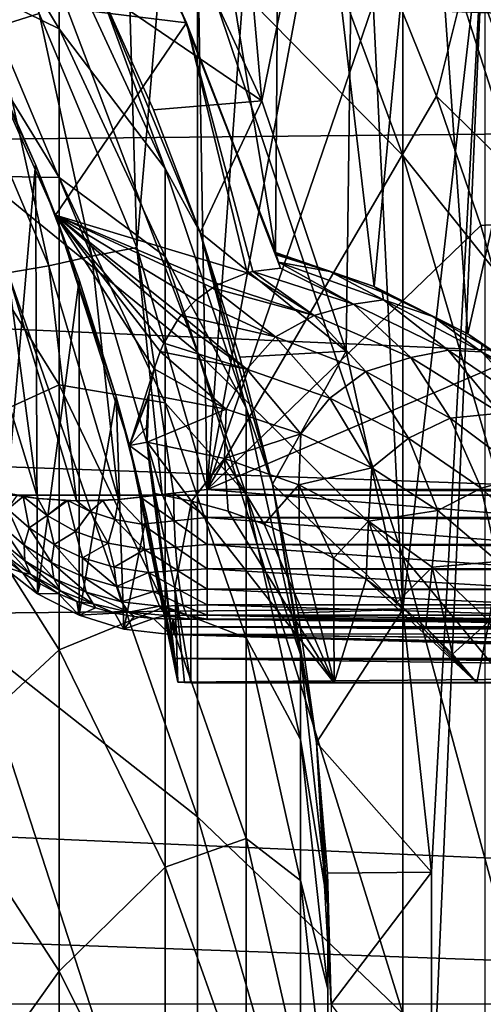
# Model space of a CAD drawing. Header units: metres. Extents: x -22 to 72, y -222 to 22.
# Tile 176 of 256: x 7.8 to 9.59, y 0 to 3.79. Entities that reach past the tile are written whole.
import ezdxf

# ---------------------------------------------------------------- set-up
doc = ezdxf.new("R2010")
doc.units = ezdxf.units.M
doc.layers.add('solid_509499_SW0002', color=7, linetype='CONTINUOUS')

msp = doc.modelspace()

# ---------------------------------------------------------------- linework, layer by layer
at = {"layer": 'solid_509499_SW0002'}
for points in [[(8.155755, 6.713892, 111.693748), (8.41839, 3.833172, 111.693748), (8.785156, 2.895432, 111.693748)], [(8.807879, 5.832148, 111.693748), (8.155755, 6.713892, 111.693748), (8.785156, 2.895432, 111.693748)], [(8.732362, 3.479348, 158.443756), (8.30497, 4.403119, 158.443756), (8.494631, 6.171809, 158.443756)], [(8.732362, 3.479348, 158.443756), (8.494631, 6.171809, 158.443756), (9.093266, 5.25, 158.443756)], [(8.250657, 2.913605, 103), (7.87455, 3.814959, 103), (8.166209, 5.831496, 103)], [(8.250657, 2.913605, 103), (8.166209, 5.831496, 103), (8.462827, 5.39202, 103)], [(9.166077, 2.764103, 111.693748), (8.807879, 5.832148, 111.693748), (8.785156, 2.895432, 111.693748)], [(9.166077, 2.764103, 111.693748), (9.365142, 4.887413, 111.693748), (8.807879, 5.832148, 111.693748)], [(9.977635, 3.687849, 255.575104), (9.977635, 4.754391, 252.041275), (9.276126, 5.668345, 252.284943)], [(9.276126, 4.584001, 255.877747), (9.977635, 3.687849, 255.575104), (9.276126, 5.668345, 252.284943)], [(8.250657, 2.913605, 103), (8.462827, 5.39202, 103), (8.522372, 1.982844, 103)], [(8.462827, 5.39202, 103), (8.735989, 4.937185, 103), (8.522372, 1.982844, 103)], [(9.276126, 3.268046, 259.392334), (9.276126, 4.584001, 255.877747), (8.485281, 5.410692, 256.156952)], [(8.485281, 4.074806, 259.724762), (9.276126, 3.268046, 259.392334), (8.485281, 5.410692, 256.156952)], [(19.454498, 5.248329, 0.034086), (-19.556774, 4.853356, 0.034086), (19.85166, 3.454571, 0.034086)], [(9.057377, 2.514746, 158.443756), (8.732362, 3.479348, 158.443756), (9.093266, 5.25, 158.443756)], [(9.276181, 1.520679, 158.443756), (9.057377, 2.514746, 158.443756), (9.093266, 5.25, 158.443756)], [(9.276181, 1.520679, 158.443756), (9.093266, 5.25, 158.443756), (9.592259, 4.270661, 158.443756)], [(8.735989, 4.937185, 103), (8.984695, 4.468615, 103), (8.522372, 1.982844, 103)], [(19.85166, 3.454571, 0.034086), (-19.556774, 4.853356, 0.034086), (-19.917536, 3.051926, 0.034086)], [(9.166077, 2.764103, 111.693748), (9.527139, 2.582218, 111.693748), (9.365142, 4.887413, 111.693748)], [(9.527139, 2.582218, 111.693748), (9.821464, 3.889927, 111.693748), (9.365142, 4.887413, 111.693748)], [(8.485281, 2.509471, 263.198059), (8.485281, 4.074806, 259.724762), (7.61272, 4.806011, 260.026062)], [(7.61272, 3.219509, 263.546295), (8.485281, 2.509471, 263.198059), (7.61272, 4.806011, 260.026062)], [(7.558537, 3.888253, 110.443748), (8.442576, 3.779603, 111.193748), (7.978986, 4.679561, 111.193748)], [(8.41839, 3.833172, 111.693748), (7.978986, 4.679561, 111.193748), (8.442576, 3.779603, 111.193748)], [(7.951608, 3.756527, 244.484726), (7.449201, 4.584463, 244.59317), (7.951608, 4.100882, 240.969955)], [(7.449201, 4.003192, 248.131729), (7.449201, 4.584463, 244.59317), (7.951608, 3.756527, 244.484726)], [(9.977635, 2.393499, 259.031982), (9.977635, 3.687849, 255.575104), (9.276126, 4.584001, 255.877747)], [(9.276126, 3.268046, 259.392334), (9.977635, 2.393499, 259.031982), (9.276126, 4.584001, 255.877747)], [(8.984695, 4.468615, 103), (9.208076, 3.988056, 103), (8.522372, 1.982844, 103)], [(8.732358, 3.479357, 164.443756), (8.108701, 3.904994, 164.684097), (8.304976, 4.40311, 164.443756)], [(8.304976, 4.40311, 164.443756), (8.30497, 4.403119, 158.443756), (8.732362, 3.479348, 158.443756)], [(8.732358, 3.479357, 164.443756), (8.304976, 4.40311, 164.443756), (8.732362, 3.479348, 158.443756)], [(7.706781, 3.762889, 103.01519), (7.64865, 4.249778, 103), (7.87455, 3.814959, 103)], [(9.386215, 0.508855, 158.443756), (9.276181, 1.520679, 158.443756), (9.592259, 4.270661, 158.443756)], [(9.386215, -0.508855, 158.443756), (9.592259, 4.270661, 158.443756), (9.592259, -4.270661, 158.443756)], [(9.386215, -0.508855, 158.443756), (9.386215, 0.508855, 158.443756), (9.592259, 4.270661, 158.443756)], [(8.36079, 3.218322, 240.91243), (7.951608, 4.100882, 240.969955), (8.10872, 3.904954, 237.443756)], [(7.951608, 3.756527, 244.484726), (7.951608, 4.100882, 240.969955), (8.36079, 3.218322, 240.91243)], [(9.276126, 1.726064, 262.813812), (9.276126, 3.268046, 259.392334), (8.485281, 4.074806, 259.724762)], [(8.485281, 2.509471, 263.198059), (9.276126, 1.726064, 262.813812), (8.485281, 4.074806, 259.724762)], [(9.828763, 4.091325, 103.095833), (9.893401, 3.01985, 103.024078), (9.534636, 4.011182, 103.024078)], [(7.951608, 3.184073, 247.96962), (7.449201, 4.003192, 248.131729), (7.951608, 3.756527, 244.484726)], [(7.449201, 3.192776, 251.624954), (7.449201, 4.003192, 248.131729), (7.951608, 3.184073, 247.96962)], [(9.208076, 3.988056, 103), (9.405423, 3.497325, 103), (8.522372, 1.982844, 103)], [(9.534636, 4.011182, 103.024078), (9.405423, 3.497325, 103), (9.208076, 3.988056, 103)], [(9.534636, 4.011182, 103.024078), (9.893401, 3.01985, 103.024078), (9.405423, 3.497325, 103)], [(-22.414381, 1.961005), (-22.158175, 3.907085), (22.414381, 1.961005)], [(-22.158175, 3.907085), (22.158175, 3.907085), (22.414381, 1.961005)], [(7.558537, 3.888253, 110.443748), (7.938388, 3.038419, 110.443748), (8.442576, 3.779603, 111.193748)], [(7.860655, 3.234197, 105.193748), (7.938388, 3.038419, 110.443748), (7.558537, 3.888253, 110.443748)], [(7.667042, 3.669652, 105.193748), (7.860655, 3.234197, 105.193748), (7.558537, 3.888253, 110.443748)], [(8.10872, 3.904954, 237.443756), (8.108701, 3.904994, 164.684097), (8.314937, 3.444101, 164.684097)], [(8.732358, 3.479357, 164.443756), (8.314937, 3.444101, 164.684097), (8.108701, 3.904994, 164.684097)], [(8.10872, 3.904954, 237.443756), (8.314937, 3.444101, 164.684097), (8.494936, 2.972551, 164.684097)], [(8.49495, 2.972512, 237.443756), (8.10872, 3.904954, 237.443756), (8.494936, 2.972551, 164.684097)], [(8.36079, 3.218322, 240.91243), (8.10872, 3.904954, 237.443756), (8.49495, 2.972512, 237.443756)], [(9.527139, 2.582218, 111.693748), (9.860166, 2.353675, 111.693748), (9.821464, 3.889927, 111.693748)], [(8.41839, 3.833172, 111.693748), (8.442576, 3.779603, 111.193748), (8.785156, 2.895432, 111.693748)], [(7.706781, 3.762889, 103.01519), (7.87455, 3.814959, 103), (8.078075, 2.880714, 103.01519)], [(8.078075, 2.880714, 103.01519), (7.87455, 3.814959, 103), (8.250657, 2.913605, 103)], [(7.706781, 3.762889, 103.01519), (7.912549, 2.84305, 103.060364), (7.547289, 3.705374, 103.060364)], [(7.706781, 3.762889, 103.01519), (8.078075, 2.880714, 103.01519), (7.912549, 2.84305, 103.060364)], [(7.938388, 3.038419, 110.443748), (8.676416, 2.816064, 111.065727), (8.442576, 3.779603, 111.193748)], [(8.36079, 2.879585, 244.369858), (7.951608, 3.756527, 244.484726), (8.36079, 3.218322, 240.91243)], [(7.951608, 3.184073, 247.96962), (7.951608, 3.756527, 244.484726), (8.36079, 2.879585, 244.369858)], [(8.442576, 3.779603, 111.193748), (8.786695, 2.890762, 111.576225), (8.785156, 2.895432, 111.693748)], [(8.442576, 3.779603, 111.193748), (8.788228, 2.886095, 111.458855), (8.786695, 2.890762, 111.576225)], [(8.442576, 3.779603, 111.193748), (8.793329, 2.870516, 111.325356), (8.788228, 2.886095, 111.458855)], [(8.442576, 3.779603, 111.193748), (8.797443, 2.857882, 111.269997), (8.793329, 2.870516, 111.325356)], [(8.442576, 3.779603, 111.193748), (8.805097, 2.834214, 111.193748), (8.797443, 2.857882, 111.269997)], [(8.697816, 2.821222, 111.087669), (8.805097, 2.834214, 111.193748), (8.442576, 3.779603, 111.193748)], [(8.676416, 2.816064, 111.065727), (8.697816, 2.821222, 111.087669), (8.442576, 3.779603, 111.193748)], [(7.547289, 3.705374, 103.060364), (7.912549, 2.84305, 103.060364), (7.753849, 2.816975, 103.134148)], [(7.726819, 1.69122, 105.193748), (7.860655, 3.234197, 105.193748), (7.667042, 3.669652, 105.193748)], [(9.405423, 3.497325, 103), (9.576197, 2.998287, 103), (8.522372, 1.982844, 103)], [(9.893401, 3.01985, 103.024078), (9.576197, 2.998287, 103), (9.405423, 3.497325, 103)], [(19.85166, 3.454571, 0.034086), (-19.917536, 3.051926, 0.034086), (20.083797, 1.632051, 0.034086)], [(8.732358, 3.479357, 164.443756), (8.494936, 2.972551, 164.684097), (8.314937, 3.444101, 164.684097)], [(9.057376, 2.514743, 164.443756), (8.494936, 2.972551, 164.684097), (8.732358, 3.479357, 164.443756)], [(8.732358, 3.479357, 164.443756), (8.732362, 3.479348, 158.443756), (9.057377, 2.514746, 158.443756)], [(9.057376, 2.514743, 164.443756), (8.732358, 3.479357, 164.443756), (9.057377, 2.514746, 158.443756)], [(9.977635, 0.876833, 262.397278), (9.977635, 2.393499, 259.031982), (9.276126, 3.268046, 259.392334)], [(9.276126, 1.726064, 262.813812), (9.977635, 0.876833, 262.397278), (9.276126, 3.268046, 259.392334)], [(7.869061, 1.581021, 105.193748), (7.860655, 3.234197, 105.193748), (7.726819, 1.69122, 105.193748)], [(7.860655, 3.234197, 105.193748), (8.02899, 2.790211, 105.193748), (7.938388, 3.038419, 110.443748)], [(7.869061, 1.581021, 105.193748), (8.02899, 2.790211, 105.193748), (7.860655, 3.234197, 105.193748)], [(7.951608, 2.385949, 251.409851), (7.449201, 3.192776, 251.624954), (7.951608, 3.184073, 247.96962)], [(7.449201, 2.156652, 255.057983), (7.449201, 3.192776, 251.624954), (7.951608, 2.385949, 251.409851)], [(8.485281, 0.721327, 266.562042), (8.485281, 2.509471, 263.198059), (7.61272, 3.219509, 263.546295)], [(7.61272, 1.407186, 266.95578), (8.485281, 0.721327, 266.562042), (7.61272, 3.219509, 263.546295)], [(8.67195, 2.296789, 240.852371), (8.36079, 3.218322, 240.91243), (8.49495, 2.972512, 237.443756)], [(8.36079, 2.879585, 244.369858), (8.36079, 3.218322, 240.91243), (8.67195, 2.296789, 240.852371)], [(8.36079, 2.316469, 247.797913), (7.951608, 3.184073, 247.96962), (8.36079, 2.879585, 244.369858)], [(7.951608, 2.385949, 251.409851), (7.951608, 3.184073, 247.96962), (8.36079, 2.316469, 247.797913)], [(20.083797, 1.632051, 0.034086), (-19.917536, 3.051926, 0.034086), (-20.112724, 1.225081, 0.034086)], [(7.938388, 3.038419, 110.443748), (8.567708, 2.773655, 110.949234), (8.676416, 2.816064, 111.065727)], [(7.938388, 3.038419, 110.443748), (8.542299, 2.759046, 110.92057), (8.567708, 2.773655, 110.949234)], [(7.938388, 3.038419, 110.443748), (8.478359, 2.711721, 110.845215), (8.542299, 2.759046, 110.92057)], [(7.938388, 3.038419, 110.443748), (8.422637, 2.65378, 110.774567), (8.478359, 2.711721, 110.845215)], [(7.938388, 3.038419, 110.443748), (8.407968, 2.634905, 110.754913), (8.422637, 2.65378, 110.774567)], [(7.938388, 3.038419, 110.443748), (8.354832, 2.546102, 110.677925), (8.407968, 2.634905, 110.754913)], [(7.938388, 3.038419, 110.443748), (8.34075, 2.514274, 110.65522), (8.354832, 2.546102, 110.677925)], [(7.938388, 3.038419, 110.443748), (8.317655, 2.447209, 110.613945), (8.34075, 2.514274, 110.65522)], [(7.938388, 3.038419, 110.443748), (8.223033, 2.152144, 110.443748), (8.317655, 2.447209, 110.613945)], [(8.171859, 2.338942, 105.193748), (8.223033, 2.152144, 110.443748), (7.938388, 3.038419, 110.443748)], [(8.02899, 2.790211, 105.193748), (8.171859, 2.338942, 105.193748), (7.938388, 3.038419, 110.443748)], [(9.576197, 2.998287, 103), (9.720035, 2.492831, 103), (8.522372, 1.982844, 103)], [(9.893401, 3.01985, 103.024078), (9.720035, 2.492831, 103), (9.576197, 2.998287, 103)], [(8.49495, 2.972512, 237.443756), (8.494936, 2.972551, 164.684097), (8.648271, 2.491467, 164.684097)], [(9.057376, 2.514743, 164.443756), (8.648271, 2.491467, 164.684097), (8.494936, 2.972551, 164.684097)], [(8.49495, 2.972512, 237.443756), (8.648271, 2.491467, 164.684097), (8.774341, 2.002737, 164.684097)], [(8.774351, 2.002688, 237.443756), (8.49495, 2.972512, 237.443756), (8.774341, 2.002737, 164.684097)], [(8.67195, 2.296789, 240.852371), (8.49495, 2.972512, 237.443756), (8.774351, 2.002688, 237.443756)], [(8.078075, 2.880714, 103.01519), (8.250657, 2.913605, 103), (8.348605, 1.962691, 103.015221)], [(8.392538, 1.967876, 103.008461), (8.250657, 2.913605, 103), (8.522372, 1.982844, 103)], [(8.392538, 1.967876, 103.008461), (8.348605, 1.962691, 103.015221), (8.250657, 2.913605, 103)], [(8.995089, 2.821462, 111.458855), (8.785156, 2.895432, 111.693748), (8.786695, 2.890762, 111.576225)], [(8.995089, 2.821462, 111.458855), (9.166077, 2.764103, 111.693748), (8.785156, 2.895432, 111.693748)], [(8.786695, 2.890762, 111.576225), (8.788228, 2.886095, 111.458855), (8.995089, 2.821462, 111.458855)], [(8.797443, 2.857882, 111.269997), (8.788228, 2.886095, 111.458855), (8.793329, 2.870516, 111.325356)], [(8.995089, 2.821462, 111.458855), (8.788228, 2.886095, 111.458855), (8.797443, 2.857882, 111.269997)], [(8.078075, 2.880714, 103.01519), (8.180227, 1.944229, 103.060265), (7.912549, 2.84305, 103.060364)], [(8.078075, 2.880714, 103.01519), (8.348605, 1.962691, 103.015221), (8.180227, 1.944229, 103.060265)], [(8.67195, 1.963917, 244.249924), (8.36079, 2.879585, 244.369858), (8.67195, 2.296789, 240.852371)], [(8.36079, 2.316469, 247.797913), (8.36079, 2.879585, 244.369858), (8.67195, 1.963917, 244.249924)], [(9.085505, 2.696016, 111.087891), (8.797443, 2.857882, 111.269997), (8.805097, 2.834214, 111.193748)], [(9.201324, 2.712953, 111.26992), (8.995089, 2.821462, 111.458855), (8.797443, 2.857882, 111.269997)], [(9.085505, 2.696016, 111.087891), (9.201324, 2.712953, 111.26992), (8.797443, 2.857882, 111.269997)], [(7.753849, 2.816975, 103.134148), (7.869548, 1.947781, 103.234123), (7.605811, 2.805713, 103.234291)], [(7.605811, 2.805713, 103.234291), (7.869548, 1.947781, 103.234123), (7.736541, 1.970802, 103.35762)], [(7.912549, 2.84305, 103.060364), (8.018975, 1.938734, 103.133972), (7.753849, 2.816975, 103.134148)], [(7.753849, 2.816975, 103.134148), (8.018975, 1.938734, 103.133972), (7.869548, 1.947781, 103.234123)], [(7.912549, 2.84305, 103.060364), (8.180227, 1.944229, 103.060265), (8.018975, 1.938734, 103.133972)], [(8.935025, 2.651992, 110.920807), (8.676416, 2.816064, 111.065727), (8.567708, 2.773655, 110.949234)], [(8.935025, 2.651992, 110.920807), (8.697816, 2.821222, 111.087669), (8.676416, 2.816064, 111.065727)], [(9.085505, 2.696016, 111.087891), (8.805097, 2.834214, 111.193748), (8.697816, 2.821222, 111.087669)], [(8.935025, 2.651992, 110.920807), (9.085505, 2.696016, 111.087891), (8.697816, 2.821222, 111.087669)], [(8.995089, 2.821462, 111.458855), (9.196728, 2.742024, 111.458855), (9.166077, 2.764103, 111.693748)], [(9.201324, 2.712953, 111.26992), (9.196728, 2.742024, 111.458855), (8.995089, 2.821462, 111.458855)], [(8.02913, 1.497925, 105.193748), (8.02899, 2.790211, 105.193748), (7.869061, 1.581021, 105.193748)], [(8.02913, 1.497925, 105.193748), (8.171859, 2.338942, 105.193748), (8.02899, 2.790211, 105.193748)], [(8.935025, 2.651992, 110.920807), (8.567708, 2.773655, 110.949234), (8.542299, 2.759046, 110.92057)], [(8.786036, 2.569959, 110.774811), (8.542299, 2.759046, 110.92057), (8.478359, 2.711721, 110.845215)], [(8.786036, 2.569959, 110.774811), (8.935025, 2.651992, 110.920807), (8.542299, 2.759046, 110.92057)], [(9.392086, 2.648197, 111.458855), (9.527139, 2.582218, 111.693748), (9.166077, 2.764103, 111.693748)], [(9.196728, 2.742024, 111.458855), (9.392086, 2.648197, 111.458855), (9.166077, 2.764103, 111.693748)], [(9.201324, 2.712953, 111.26992), (9.392086, 2.648197, 111.458855), (9.196728, 2.742024, 111.458855)], [(8.786036, 2.569959, 110.774811), (8.478359, 2.711721, 110.845215), (8.422637, 2.65378, 110.774567)], [(8.935025, 2.651992, 110.920807), (9.306616, 2.489998, 110.920807), (9.085505, 2.696016, 111.087891)], [(9.085505, 2.696016, 111.087891), (9.450511, 2.5185, 111.087891), (9.201324, 2.712953, 111.26992)], [(9.306616, 2.489998, 110.920807), (9.450511, 2.5185, 111.087891), (9.085505, 2.696016, 111.087891)], [(9.201324, 2.712953, 111.26992), (9.578815, 2.512098, 111.26992), (9.392086, 2.648197, 111.458855)], [(9.450511, 2.5185, 111.087891), (9.578815, 2.512098, 111.26992), (9.201324, 2.712953, 111.26992)], [(8.674908, 2.445962, 110.655289), (8.407968, 2.634905, 110.754913), (8.354832, 2.546102, 110.677925)], [(8.674908, 2.445962, 110.655289), (8.422637, 2.65378, 110.774567), (8.407968, 2.634905, 110.754913)], [(8.786036, 2.569959, 110.774811), (8.422637, 2.65378, 110.774567), (8.674908, 2.445962, 110.655289)], [(9.13295, 2.437, 110.774811), (8.935025, 2.651992, 110.920807), (8.786036, 2.569959, 110.774811)], [(9.13295, 2.437, 110.774811), (9.306616, 2.489998, 110.920807), (8.935025, 2.651992, 110.920807)], [(9.392086, 2.648197, 111.458855), (9.580141, 2.540473, 111.458855), (9.527139, 2.582218, 111.693748)], [(9.578815, 2.512098, 111.26992), (9.580141, 2.540473, 111.458855), (9.392086, 2.648197, 111.458855)], [(9.759903, 2.41942, 111.458855), (9.860166, 2.353675, 111.693748), (9.527139, 2.582218, 111.693748)], [(9.580141, 2.540473, 111.458855), (9.759903, 2.41942, 111.458855), (9.527139, 2.582218, 111.693748)], [(8.674908, 2.445962, 110.655289), (8.354832, 2.546102, 110.677925), (8.34075, 2.514274, 110.65522)], [(8.786036, 2.569959, 110.774811), (8.674908, 2.445962, 110.655289), (8.995351, 2.33399, 110.655289)], [(9.13295, 2.437, 110.774811), (8.786036, 2.569959, 110.774811), (8.995351, 2.33399, 110.655289)], [(9.578815, 2.512098, 111.26992), (9.759903, 2.41942, 111.458855), (9.580141, 2.540473, 111.458855)], [(8.595081, 2.291172, 110.566643), (8.34075, 2.514274, 110.65522), (8.317655, 2.447209, 110.613945)], [(8.674908, 2.445962, 110.655289), (8.34075, 2.514274, 110.65522), (8.595081, 2.291172, 110.566643)], [(9.276126, -0.035402, 266.127625), (9.276126, 1.726064, 262.813812), (8.485281, 2.509471, 263.198059)], [(8.485281, 0.721327, 266.562042), (9.276126, -0.035402, 266.127625), (8.485281, 2.509471, 263.198059)], [(9.057376, 2.514743, 164.443756), (8.774341, 2.002737, 164.684097), (8.648271, 2.491467, 164.684097)], [(9.276182, 1.520673, 164.443756), (8.774341, 2.002737, 164.684097), (9.057376, 2.514743, 164.443756)], [(9.057376, 2.514743, 164.443756), (9.057377, 2.514746, 158.443756), (9.276181, 1.520679, 158.443756)], [(9.276182, 1.520673, 164.443756), (9.057376, 2.514743, 164.443756), (9.276181, 1.520679, 158.443756)], [(9.306616, 2.489998, 110.920807), (9.651053, 2.27626, 110.920807), (9.450511, 2.5185, 111.087891)], [(9.450511, 2.5185, 111.087891), (9.787228, 2.291864, 111.087891), (9.578815, 2.512098, 111.26992)], [(9.651053, 2.27626, 110.920807), (9.787228, 2.291864, 111.087891), (9.450511, 2.5185, 111.087891)], [(9.578815, 2.512098, 111.26992), (9.923515, 2.259068, 111.26992), (9.759903, 2.41942, 111.458855)], [(9.787228, 2.291864, 111.087891), (9.923515, 2.259068, 111.26992), (9.578815, 2.512098, 111.26992)], [(9.720035, 2.492831, 103), (9.836749, 1.982844, 103), (8.522372, 1.982844, 103)], [(9.458212, 2.257468, 110.774811), (9.306616, 2.489998, 110.920807), (9.13295, 2.437, 110.774811)], [(9.458212, 2.257468, 110.774811), (9.651053, 2.27626, 110.920807), (9.306616, 2.489998, 110.920807)], [(8.223033, 2.152144, 110.443748), (8.296926, 2.348566, 110.566673), (8.317655, 2.447209, 110.613945)], [(8.595081, 2.291172, 110.566643), (8.317655, 2.447209, 110.613945), (8.296926, 2.348566, 110.566673)], [(8.674908, 2.445962, 110.655289), (8.595081, 2.291172, 110.566643), (8.882871, 2.196391, 110.566643)], [(8.995351, 2.33399, 110.655289), (8.674908, 2.445962, 110.655289), (8.882871, 2.196391, 110.566643)], [(9.13295, 2.437, 110.774811), (8.995351, 2.33399, 110.655289), (9.29798, 2.180248, 110.655289)], [(9.458212, 2.257468, 110.774811), (9.13295, 2.437, 110.774811), (9.29798, 2.180248, 110.655289)], [(7.951608, 1.365541, 254.790817), (7.449201, 2.156652, 255.057983), (7.951608, 2.385949, 251.409851)], [(8.36079, 1.531365, 251.182022), (7.951608, 2.385949, 251.409851), (8.36079, 2.316469, 247.797913)], [(7.951608, 1.365541, 254.790817), (7.951608, 2.385949, 251.409851), (8.36079, 1.531365, 251.182022)], [(8.201086, 1.44502, 105.193748), (8.171859, 2.338942, 105.193748), (8.02913, 1.497925, 105.193748)], [(8.171859, 2.338942, 105.193748), (8.288889, 1.882624, 105.193748), (8.223033, 2.152144, 110.443748)], [(8.201086, 1.44502, 105.193748), (8.288889, 1.882624, 105.193748), (8.171859, 2.338942, 105.193748)], [(8.223033, 2.152144, 110.443748), (8.295539, 2.338276, 110.562538), (8.296926, 2.348566, 110.566673)], [(8.223033, 2.152144, 110.443748), (8.288644, 2.220893, 110.524773), (8.295539, 2.338276, 110.562538)], [(8.288644, 2.220893, 110.524773), (8.296926, 2.348566, 110.566673), (8.295539, 2.338276, 110.562538)], [(8.290648, 2.164039, 110.512177), (8.296926, 2.348566, 110.566673), (8.288644, 2.220893, 110.524773)], [(8.595081, 2.291172, 110.566643), (8.296926, 2.348566, 110.566673), (8.290648, 2.164039, 110.512177)], [(8.67195, 1.410553, 247.618607), (8.36079, 2.316469, 247.797913), (8.67195, 1.963917, 244.249924)], [(8.36079, 1.531365, 251.182022), (8.36079, 2.316469, 247.797913), (8.67195, 1.410553, 247.618607)], [(8.995351, 2.33399, 110.655289), (8.882871, 2.196391, 110.566643), (9.156196, 2.065624, 110.566643)], [(9.29798, 2.180248, 110.655289), (8.995351, 2.33399, 110.655289), (9.156196, 2.065624, 110.566643)], [(8.595081, 2.291172, 110.566643), (8.290648, 2.164039, 110.512177), (8.589552, 2.102108, 110.512123)], [(8.882871, 2.196391, 110.566643), (8.595081, 2.291172, 110.566643), (8.589552, 2.102108, 110.512123)], [(8.881438, 1.347087, 240.790466), (8.67195, 2.296789, 240.852371), (8.774351, 2.002688, 237.443756)], [(8.67195, 1.963917, 244.249924), (8.67195, 2.296789, 240.852371), (8.881438, 1.347087, 240.790466)], [(9.755608, 2.034794, 110.774811), (9.651053, 2.27626, 110.920807), (9.458212, 2.257468, 110.774811)], [(9.458212, 2.257468, 110.774811), (9.29798, 2.180248, 110.655289), (9.577381, 1.987486, 110.655289)], [(9.755608, 2.034794, 110.774811), (9.458212, 2.257468, 110.774811), (9.577381, 1.987486, 110.655289)], [(8.223033, 2.152144, 110.443748), (8.290648, 2.164039, 110.512177), (8.288644, 2.220893, 110.524773)], [(8.223033, 2.152144, 110.443748), (8.297074, 2.096523, 110.501602), (8.290648, 2.164039, 110.512177)], [(8.320801, 1.96641, 110.493752), (8.290648, 2.164039, 110.512177), (8.297074, 2.096523, 110.501602)], [(8.462146, 1.938067, 110.493752), (8.290648, 2.164039, 110.512177), (8.320801, 1.96641, 110.493752)], [(8.462146, 1.938067, 110.493752), (8.589552, 2.102108, 110.512123), (8.290648, 2.164039, 110.512177)], [(8.882871, 2.196391, 110.566643), (8.589552, 2.102108, 110.512123), (8.874794, 2.000291, 110.512123)], [(9.156196, 2.065624, 110.566643), (8.882871, 2.196391, 110.566643), (8.874794, 2.000291, 110.512123)], [(9.29798, 2.180248, 110.655289), (9.156196, 2.065624, 110.566643), (9.410578, 1.901016, 110.566643)], [(9.577381, 1.987486, 110.655289), (9.29798, 2.180248, 110.655289), (9.410578, 1.901016, 110.566643)], [(7.449201, 0.899217, 258.41629), (7.449201, 2.156652, 255.057983), (7.951608, 1.365541, 254.790817)], [(8.223033, 2.152144, 110.443748), (8.409058, 1.240058, 110.443748), (8.297074, 2.096523, 110.501602)], [(8.39501, 1.331845, 107.815338), (8.409058, 1.240058, 110.443748), (8.223033, 2.152144, 110.443748)], [(8.379973, 1.423393, 105.193741), (8.39501, 1.331845, 107.815338), (8.223033, 2.152144, 110.443748)], [(8.288889, 1.882624, 105.193748), (8.379973, 1.423393, 105.193741), (8.223033, 2.152144, 110.443748)], [(8.409058, 1.240058, 110.443748), (8.320801, 1.96641, 110.493752), (8.297074, 2.096523, 110.501602)], [(8.462146, 1.938067, 110.493752), (8.602974, 1.898975, 110.493752), (8.589552, 2.102108, 110.512123)], [(8.741963, 1.8491, 110.493752), (8.874794, 2.000291, 110.512123), (8.589552, 2.102108, 110.512123)], [(8.602974, 1.898975, 110.493752), (8.741963, 1.8491, 110.493752), (8.589552, 2.102108, 110.512123)], [(9.156196, 2.065624, 110.566643), (8.874794, 2.000291, 110.512123), (9.1432, 1.859979, 110.512123)], [(9.410578, 1.901016, 110.566643), (9.156196, 2.065624, 110.566643), (9.1432, 1.859979, 110.512123)], [(9.755608, 2.034794, 110.774811), (9.577381, 1.987486, 110.655289), (9.828552, 1.759156, 110.655289)], [(8.392538, 1.967876, 103.008461), (8.522372, 1.982844, 103), (8.522373, 1.874017, 103.011986)], [(9.836749, 1.975399, 103.000053), (8.522372, 1.982844, 103), (9.836749, 1.982844, 103)], [(9.836749, 1.975399, 103.000053), (9.836749, 1.874017, 103.011986), (8.522372, 1.982844, 103)], [(8.522373, 1.874017, 103.011986), (8.522372, 1.982844, 103), (9.836749, 1.874017, 103.011986)], [(8.741963, 1.8491, 110.493752), (8.877789, 1.788622, 110.493752), (8.874794, 2.000291, 110.512123)], [(8.774351, 2.002688, 237.443756), (8.774341, 2.002737, 164.684097), (8.872844, 1.507527, 164.684097)], [(9.276182, 1.520673, 164.443756), (8.872844, 1.507527, 164.684097), (8.774341, 2.002737, 164.684097)], [(8.774351, 2.002688, 237.443756), (8.872844, 1.507527, 164.684097), (8.943405, 1.007722, 164.684097)], [(8.94341, 1.00768, 237.443756), (8.774351, 2.002688, 237.443756), (8.943405, 1.007722, 164.684097)], [(8.881438, 1.347087, 240.790466), (8.774351, 2.002688, 237.443756), (8.94341, 1.00768, 237.443756)], [(9.009151, 1.717934, 110.493752), (9.1432, 1.859979, 110.512123), (8.874794, 2.000291, 110.512123)], [(8.877789, 1.788622, 110.493752), (9.009151, 1.717934, 110.493752), (8.874794, 2.000291, 110.512123)], [(9.577381, 1.987486, 110.655289), (9.410578, 1.901016, 110.566643), (9.64185, 1.705263, 110.566643)], [(9.828552, 1.759156, 110.655289), (9.577381, 1.987486, 110.655289), (9.64185, 1.705263, 110.566643)], [(-22.5, 0), (-22.414381, 1.961005), (22.5, 0)], [(-22.414381, 1.961005), (22.414381, 1.961005), (22.5, 0)], [(7.869548, 1.947781, 103.234123), (7.789549, 1.95958, 103.303703), (7.736541, 1.970802, 103.35762)], [(7.754693, 1.906029, 103.361481), (7.789549, 1.95958, 103.303703), (7.81356, 1.955444, 103.281441)], [(7.754693, 1.906029, 103.361481), (7.81356, 1.955444, 103.281441), (7.837028, 1.834146, 103.308449)], [(7.869548, 1.947781, 103.234123), (7.81356, 1.955444, 103.281441), (7.789549, 1.95958, 103.303703)], [(7.905554, 1.881824, 103.223351), (7.81356, 1.955444, 103.281441), (7.869548, 1.947781, 103.234123)], [(7.905554, 1.881824, 103.223351), (7.837028, 1.834146, 103.308449), (7.81356, 1.955444, 103.281441)], [(8.018975, 1.938734, 103.133972), (7.978819, 1.939707, 103.157555), (7.869548, 1.947781, 103.234123)], [(7.905554, 1.881824, 103.223351), (7.869548, 1.947781, 103.234123), (7.978819, 1.939707, 103.157555)], [(7.905554, 1.881824, 103.223351), (7.978819, 1.939707, 103.157555), (7.98578, 1.939466, 103.153305)], [(7.905554, 1.881824, 103.223351), (7.98578, 1.939466, 103.153305), (8.015012, 1.820525, 103.169853)], [(8.018975, 1.938734, 103.133972), (7.98578, 1.939466, 103.153305), (7.978819, 1.939707, 103.157555)], [(8.071126, 1.897876, 103.113342), (7.98578, 1.939466, 103.153305), (8.018975, 1.938734, 103.133972)], [(8.071126, 1.897876, 103.113342), (8.015012, 1.820525, 103.169853), (7.98578, 1.939466, 103.153305)], [(8.180227, 1.944229, 103.060265), (8.12015, 1.940505, 103.084015), (8.018975, 1.938734, 103.133972)], [(8.071126, 1.897876, 103.113342), (8.018975, 1.938734, 103.133972), (8.12015, 1.940505, 103.084015)], [(8.071126, 1.897876, 103.113342), (8.12015, 1.940505, 103.084015), (8.166574, 1.867219, 103.078339)], [(8.166574, 1.867219, 103.078339), (8.12015, 1.940505, 103.084015), (8.180227, 1.944229, 103.060265)], [(8.166574, 1.867219, 103.078339), (8.180227, 1.944229, 103.060265), (8.270338, 1.84934, 103.050011)], [(8.348605, 1.962691, 103.015221), (8.265688, 1.952739, 103.033531), (8.180227, 1.944229, 103.060265)], [(8.270338, 1.84934, 103.050011), (8.180227, 1.944229, 103.060265), (8.265688, 1.952739, 103.033531)], [(8.39491, 1.86149, 103.022972), (8.265688, 1.952739, 103.033531), (8.348605, 1.962691, 103.015221)], [(8.39491, 1.86149, 103.022972), (8.270338, 1.84934, 103.050011), (8.265688, 1.952739, 103.033531)], [(8.409058, 1.240058, 110.443748), (8.39822, 1.603869, 110.493752), (8.320801, 1.96641, 110.493752)], [(8.462146, 1.938067, 110.493752), (8.320801, 1.96641, 110.493752), (8.39822, 1.603869, 110.493752)], [(8.39491, 1.86149, 103.022972), (8.348605, 1.962691, 103.015221), (8.392538, 1.967876, 103.008461)], [(8.39491, 1.86149, 103.022972), (8.392538, 1.967876, 103.008461), (8.522373, 1.874017, 103.011986)], [(8.462146, 1.938067, 110.493752), (8.39822, 1.603869, 110.493752), (8.459851, 1.238312, 110.493752)], [(8.462146, 1.938067, 110.493752), (8.459851, 1.238312, 110.493752), (9.011916, 1.238312, 110.493752)], [(8.462146, 1.938067, 110.493752), (9.011916, 1.238312, 110.493752), (8.602974, 1.898975, 110.493752)], [(8.881438, 1.02026, 244.126328), (8.67195, 1.963917, 244.249924), (8.881438, 1.347087, 240.790466)], [(8.67195, 1.410553, 247.618607), (8.67195, 1.963917, 244.249924), (8.881438, 1.02026, 244.126328)], [(7.754693, 1.906029, 103.361481), (7.817508, 1.7686, 103.385063), (7.726924, 1.846313, 103.440292)], [(7.754693, 1.906029, 103.361481), (7.837028, 1.834146, 103.308449), (7.817508, 1.7686, 103.385063)], [(8.071126, 1.897876, 103.113342), (8.14096, 1.775518, 103.123497), (8.015012, 1.820525, 103.169853)], [(8.071126, 1.897876, 103.113342), (8.166574, 1.867219, 103.078339), (8.14096, 1.775518, 103.123497)], [(8.602974, 1.898975, 110.493752), (9.011916, 1.238312, 110.493752), (8.741963, 1.8491, 110.493752)], [(9.410578, 1.901016, 110.566643), (9.1432, 1.859979, 110.512123), (9.389606, 1.683872, 110.512123)], [(9.64185, 1.705263, 110.566643), (9.410578, 1.901016, 110.566643), (9.389606, 1.683872, 110.512123)], [(7.905554, 1.881824, 103.223351), (7.932965, 1.771166, 103.258598), (7.837028, 1.834146, 103.308449)], [(7.905554, 1.881824, 103.223351), (8.015012, 1.820525, 103.169853), (7.932965, 1.771166, 103.258598)], [(8.166574, 1.867219, 103.078339), (8.280763, 1.751186, 103.087189), (8.14096, 1.775518, 103.123497)], [(8.166574, 1.867219, 103.078339), (8.270338, 1.84934, 103.050011), (8.280763, 1.751186, 103.087189)], [(8.201086, 1.44502, 105.193748), (8.379973, 1.423393, 105.193741), (8.288889, 1.882624, 105.193748)], [(8.39491, 1.86149, 103.022972), (8.400043, 1.760692, 103.0597), (8.270338, 1.84934, 103.050011)], [(8.39491, 1.86149, 103.022972), (8.522373, 1.874017, 103.011986), (8.522373, 1.770406, 103.047371)], [(8.39491, 1.86149, 103.022972), (8.522373, 1.770406, 103.047371), (8.400043, 1.760692, 103.0597)], [(8.522373, 1.874017, 103.011986), (9.836749, 1.867691, 103.013443), (9.836749, 1.770407, 103.047371)], [(8.522373, 1.770406, 103.047371), (8.522373, 1.874017, 103.011986), (9.836749, 1.770407, 103.047371)], [(8.522373, 1.874017, 103.011986), (9.836749, 1.874017, 103.011986), (9.836749, 1.867691, 103.013443)], [(9.009151, 1.717934, 110.493752), (9.13483, 1.637633, 110.493752), (9.1432, 1.859979, 110.512123)], [(9.13483, 1.637633, 110.493752), (9.253716, 1.548508, 110.493752), (9.1432, 1.859979, 110.512123)], [(9.253716, 1.548508, 110.493752), (9.389606, 1.683872, 110.512123), (9.1432, 1.859979, 110.512123)], [(7.726924, 1.846313, 103.440292), (7.82023, 1.707453, 103.466873), (7.722915, 1.786367, 103.522141)], [(7.726924, 1.846313, 103.440292), (7.817508, 1.7686, 103.385063), (7.82023, 1.707453, 103.466873)], [(7.837028, 1.834146, 103.308449), (7.922484, 1.701135, 103.333458), (7.817508, 1.7686, 103.385063)], [(7.837028, 1.834146, 103.308449), (7.932965, 1.771166, 103.258598), (7.922484, 1.701135, 103.333458)], [(8.015012, 1.820525, 103.169853), (8.04232, 1.719725, 103.213295), (7.932965, 1.771166, 103.258598)], [(8.015012, 1.820525, 103.169853), (8.14096, 1.775518, 103.123497), (8.04232, 1.719725, 103.213295)], [(8.400043, 1.760692, 103.0597), (8.280763, 1.751186, 103.087189), (8.270338, 1.84934, 103.050011)], [(8.741963, 1.8491, 110.493752), (9.011916, 1.238312, 110.493752), (8.877789, 1.788622, 110.493752)], [(7.722915, 1.786367, 103.522141), (7.841702, 1.656329, 103.553085), (7.739395, 1.732795, 103.607086)], [(7.722915, 1.786367, 103.522141), (7.82023, 1.707453, 103.466873), (7.841702, 1.656329, 103.553085)], [(8.877789, 1.788622, 110.493752), (9.011916, 1.238312, 110.493752), (9.009151, 1.717934, 110.493752)], [(7.817508, 1.7686, 103.385063), (7.931528, 1.639933, 103.415771), (7.82023, 1.707453, 103.466873)], [(7.817508, 1.7686, 103.385063), (7.922484, 1.701135, 103.333458), (7.931528, 1.639933, 103.415771)], [(7.932965, 1.771166, 103.258598), (8.04152, 1.646717, 103.286896), (7.922484, 1.701135, 103.333458)], [(7.932965, 1.771166, 103.258598), (8.04232, 1.719725, 103.213295), (8.04152, 1.646717, 103.286896)], [(8.14096, 1.775518, 103.123497), (8.164112, 1.682774, 103.174255), (8.04232, 1.719725, 103.213295)], [(8.14096, 1.775518, 103.123497), (8.280763, 1.751186, 103.087189), (8.164112, 1.682774, 103.174255)], [(8.280763, 1.751186, 103.087189), (8.29613, 1.66331, 103.143486), (8.164112, 1.682774, 103.174255)], [(8.400043, 1.760692, 103.0597), (8.407748, 1.670137, 103.116928), (8.280763, 1.751186, 103.087189)], [(8.407748, 1.670137, 103.116928), (8.29613, 1.66331, 103.143486), (8.280763, 1.751186, 103.087189)], [(8.400043, 1.760692, 103.0597), (8.522373, 1.770406, 103.047371), (8.522373, 1.676983, 103.104462)], [(8.400043, 1.760692, 103.0597), (8.522373, 1.676983, 103.104462), (8.407748, 1.670137, 103.116928)], [(8.522373, 1.770406, 103.047371), (9.836749, 1.770407, 103.047371), (9.836749, 1.765409, 103.049751)], [(8.522373, 1.770406, 103.047371), (9.836749, 1.765409, 103.049751), (9.836749, 1.676983, 103.104462)], [(8.522373, 1.676983, 103.104462), (8.522373, 1.770406, 103.047371), (9.836749, 1.676983, 103.104462)], [(7.748802, 1.710284, 103.707222), (7.812459, 1.66189, 103.67292), (7.726819, 1.69122, 105.193748)], [(7.739395, 1.732795, 103.607086), (7.812459, 1.66189, 103.67292), (7.748802, 1.710284, 103.707222)], [(7.739395, 1.732795, 103.607086), (7.841702, 1.656329, 103.553085), (7.812459, 1.66189, 103.67292)], [(7.82023, 1.707453, 103.466873), (7.956685, 1.592198, 103.503868), (7.841702, 1.656329, 103.553085)], [(7.82023, 1.707453, 103.466873), (7.931528, 1.639933, 103.415771), (7.956685, 1.592198, 103.503868)], [(8.04232, 1.719725, 103.213295), (8.173432, 1.608485, 103.247177), (8.04152, 1.646717, 103.286896)], [(8.04232, 1.719725, 103.213295), (8.164112, 1.682774, 103.174255), (8.173432, 1.608485, 103.247177)], [(9.009151, 1.717934, 110.493752), (9.011916, 1.238312, 110.493752), (9.13483, 1.637633, 110.493752)], [(9.977635, -0.855713, 265.656708), (9.977635, 0.876833, 262.397278), (9.276126, 1.726064, 262.813812)], [(9.276126, -0.035402, 266.127625), (9.977635, -0.855713, 265.656708), (9.276126, 1.726064, 262.813812)], [(7.812459, 1.66189, 103.67292), (7.869061, 1.581021, 105.193748), (7.726819, 1.69122, 105.193748)], [(7.922484, 1.701135, 103.333458), (8.056184, 1.58647, 103.370209), (7.931528, 1.639933, 103.415771)], [(7.922484, 1.701135, 103.333458), (8.04152, 1.646717, 103.286896), (8.056184, 1.58647, 103.370209)], [(8.164112, 1.682774, 103.174255), (8.29613, 1.66331, 103.143486), (8.173432, 1.608485, 103.247177)], [(8.407748, 1.670137, 103.116928), (8.417669, 1.594003, 103.192032), (8.29613, 1.66331, 103.143486)], [(8.407748, 1.670137, 103.116928), (8.522373, 1.676983, 103.104462), (8.522373, 1.598224, 103.180519)], [(8.407748, 1.670137, 103.116928), (8.522373, 1.598224, 103.180519), (8.417669, 1.594003, 103.192032)], [(8.522373, 1.676983, 103.104462), (9.836749, 1.673372, 103.107285), (9.836749, 1.598225, 103.180519)], [(8.522373, 1.598224, 103.180519), (8.522373, 1.676983, 103.104462), (9.836749, 1.598225, 103.180519)], [(8.522373, 1.676983, 103.104462), (9.836749, 1.676983, 103.104462), (9.836749, 1.673372, 103.107285)], [(9.253716, 1.548508, 110.493752), (9.364846, 1.451509, 110.493752), (9.389606, 1.683872, 110.512123)], [(9.364846, 1.451509, 110.493752), (9.46743, 1.347713, 110.493752), (9.389606, 1.683872, 110.512123)], [(9.64185, 1.705263, 110.566643), (9.389606, 1.683872, 110.512123), (9.609269, 1.475358, 110.512123)], [(9.46743, 1.347713, 110.493752), (9.609269, 1.475358, 110.512123), (9.389606, 1.683872, 110.512123)], [(20.083797, 1.632051, 0.034086), (-20.112724, 1.225081, 0.034086), (20.148966, -0.204, 0.034086)], [(7.812459, 1.66189, 103.67292), (7.879174, 1.619202, 103.641235), (7.869061, 1.581021, 105.193748)], [(7.841702, 1.656329, 103.553085), (7.879174, 1.619202, 103.641235), (7.812459, 1.66189, 103.67292)], [(7.841702, 1.656329, 103.553085), (7.948413, 1.582311, 103.612289), (7.879174, 1.619202, 103.641235)], [(7.841702, 1.656329, 103.553085), (7.956685, 1.592198, 103.503868), (7.948413, 1.582311, 103.612289)], [(7.931528, 1.639933, 103.415771), (8.083339, 1.542702, 103.460716), (7.956685, 1.592198, 103.503868)], [(7.931528, 1.639933, 103.415771), (8.056184, 1.58647, 103.370209), (8.083339, 1.542702, 103.460716)], [(8.04152, 1.646717, 103.286896), (8.192781, 1.549991, 103.331863), (8.056184, 1.58647, 103.370209)], [(8.04152, 1.646717, 103.286896), (8.173432, 1.608485, 103.247177), (8.192781, 1.549991, 103.331863)], [(8.29613, 1.66331, 103.143486), (8.315742, 1.589626, 103.216385), (8.173432, 1.608485, 103.247177)], [(8.417669, 1.594003, 103.192032), (8.315742, 1.589626, 103.216385), (8.29613, 1.66331, 103.143486)], [(9.13483, 1.637633, 110.493752), (9.011916, 1.238312, 110.493752), (9.560854, 1.238312, 110.493752)], [(9.13483, 1.637633, 110.493752), (9.560854, 1.238312, 110.493752), (9.253716, 1.548508, 110.493752)], [(7.879174, 1.619202, 103.641235), (7.948413, 1.582311, 103.612289), (7.869061, 1.581021, 105.193748)], [(8.173432, 1.608485, 103.247177), (8.315742, 1.589626, 103.216385), (8.192781, 1.549991, 103.331863)], [(8.417669, 1.594003, 103.192032), (8.429347, 1.535805, 103.28154), (8.315742, 1.589626, 103.216385)], [(8.434415, 1.239187, 110.468712), (8.459851, 1.238312, 110.493752), (8.39822, 1.603869, 110.493752)], [(8.409058, 1.240058, 110.443748), (8.434415, 1.239187, 110.468712), (8.39822, 1.603869, 110.493752)], [(8.417669, 1.594003, 103.192032), (8.522373, 1.598224, 103.180519), (8.522373, 1.537909, 103.271896)], [(8.417669, 1.594003, 103.192032), (8.522373, 1.537909, 103.271896), (8.429347, 1.535805, 103.28154)], [(8.522373, 1.598224, 103.180519), (9.836749, 1.598225, 103.180519), (9.836749, 1.595918, 103.183319)], [(8.522373, 1.598224, 103.180519), (9.836749, 1.595918, 103.183319), (9.836749, 1.537909, 103.271896)], [(8.522373, 1.537909, 103.271896), (8.522373, 1.598224, 103.180519), (9.836749, 1.537909, 103.271896)], [(7.948413, 1.582311, 103.612289), (8.02913, 1.497925, 105.193748), (7.869061, 1.581021, 105.193748)], [(7.956685, 1.592198, 103.503868), (8.019661, 1.551263, 103.586174), (7.948413, 1.582311, 103.612289)], [(7.948413, 1.582311, 103.612289), (8.019661, 1.551263, 103.586174), (8.02913, 1.497925, 105.193748)], [(7.956685, 1.592198, 103.503868), (8.083339, 1.542702, 103.460716), (8.019661, 1.551263, 103.586174)], [(8.056184, 1.58647, 103.370209), (8.219982, 1.510262, 103.425064), (8.083339, 1.542702, 103.460716)], [(8.056184, 1.58647, 103.370209), (8.192781, 1.549991, 103.331863), (8.219982, 1.510262, 103.425064)], [(8.315742, 1.589626, 103.216385), (8.33872, 1.533418, 103.30265), (8.192781, 1.549991, 103.331863)], [(8.429347, 1.535805, 103.28154), (8.33872, 1.533418, 103.30265), (8.315742, 1.589626, 103.216385)], [(8.36079, 0.527603, 254.507828), (7.951608, 1.365541, 254.790817), (8.36079, 1.531365, 251.182022)], [(8.019661, 1.551263, 103.586174), (8.092448, 1.526051, 103.56295), (8.02913, 1.497925, 105.193748)], [(8.083339, 1.542702, 103.460716), (8.092448, 1.526051, 103.56295), (8.019661, 1.551263, 103.586174)], [(8.092448, 1.526051, 103.56295), (8.166326, 1.506641, 103.542641), (8.02913, 1.497925, 105.193748)], [(8.083339, 1.542702, 103.460716), (8.166326, 1.506641, 103.542641), (8.092448, 1.526051, 103.56295)], [(8.083339, 1.542702, 103.460716), (8.219982, 1.510262, 103.425064), (8.166326, 1.506641, 103.542641)], [(8.192781, 1.549991, 103.331863), (8.33872, 1.533418, 103.30265), (8.219982, 1.510262, 103.425064)], [(8.33872, 1.533418, 103.30265), (8.364017, 1.49719, 103.398445), (8.219982, 1.510262, 103.425064)], [(8.429347, 1.535805, 103.28154), (8.442245, 1.498226, 103.381325), (8.33872, 1.533418, 103.30265)], [(8.442245, 1.498226, 103.381325), (8.364017, 1.49719, 103.398445), (8.33872, 1.533418, 103.30265)], [(8.67195, 0.639044, 250.944122), (8.36079, 1.531365, 251.182022), (8.67195, 1.410553, 247.618607)], [(8.36079, 0.527603, 254.507828), (8.36079, 1.531365, 251.182022), (8.67195, 0.639044, 250.944122)], [(8.429347, 1.535805, 103.28154), (8.522373, 1.537909, 103.271896), (8.522373, 1.498927, 103.374207)], [(8.429347, 1.535805, 103.28154), (8.522373, 1.498927, 103.374207), (8.442245, 1.498226, 103.381325)], [(8.522373, 1.537909, 103.271896), (9.836749, 1.536697, 103.274277), (9.836749, 1.498927, 103.374207)], [(8.522373, 1.498927, 103.374207), (8.522373, 1.537909, 103.271896), (9.836749, 1.498927, 103.374207)], [(8.522373, 1.537909, 103.271896), (9.836749, 1.537909, 103.271896), (9.836749, 1.536697, 103.274277)], [(9.276182, 1.520673, 164.443756), (8.943405, 1.007722, 164.684097), (8.872844, 1.507527, 164.684097)], [(9.386216, 0.508865, 164.443756), (8.943405, 1.007722, 164.684097), (9.276182, 1.520673, 164.443756)], [(9.253716, 1.548508, 110.493752), (9.560854, 1.238312, 110.493752), (9.364846, 1.451509, 110.493752)], [(9.276182, 1.520673, 164.443756), (9.276181, 1.520679, 158.443756), (9.386215, 0.508855, 158.443756)], [(9.386216, 0.508865, 164.443756), (9.276182, 1.520673, 164.443756), (9.386215, 0.508855, 158.443756)], [(8.166326, 1.506641, 103.542641), (8.201086, 1.44502, 105.193748), (8.02913, 1.497925, 105.193748)], [(8.219982, 1.510262, 103.425064), (8.240875, 1.492977, 103.525276), (8.166326, 1.506641, 103.542641)], [(8.166326, 1.506641, 103.542641), (8.240875, 1.492977, 103.525276), (8.201086, 1.44502, 105.193748)], [(8.240875, 1.492977, 103.525276), (8.315755, 1.484979, 103.510841), (8.201086, 1.44502, 105.193748)], [(8.315755, 1.484979, 103.510841), (8.379973, 1.423393, 105.193741), (8.201086, 1.44502, 105.193748)], [(8.219982, 1.510262, 103.425064), (8.315755, 1.484979, 103.510841), (8.240875, 1.492977, 103.525276)], [(8.219982, 1.510262, 103.425064), (8.364017, 1.49719, 103.398445), (8.315755, 1.484979, 103.510841)], [(8.364017, 1.49719, 103.398445), (8.390615, 1.482563, 103.499344), (8.315755, 1.484979, 103.510841)], [(8.315755, 1.484979, 103.510841), (8.390615, 1.482563, 103.499344), (8.379973, 1.423393, 105.193741)], [(8.442245, 1.498226, 103.381325), (8.455738, 1.483001, 103.486786), (8.364017, 1.49719, 103.398445)], [(8.364017, 1.49719, 103.398445), (8.455738, 1.483001, 103.486786), (8.390615, 1.482563, 103.499344)], [(8.393895, 1.423393, 105.193748), (8.379973, 1.423393, 105.193741), (8.390615, 1.482563, 103.499344)], [(8.390615, 1.482563, 103.499344), (8.455738, 1.483001, 103.486786), (9.955019, 1.482991, 103.487068)], [(8.390615, 1.482563, 103.499344), (9.955019, 1.482991, 103.487068), (10.073392, 1.482517, 103.500633)], [(8.390615, 1.482563, 103.499344), (11.072334, 1.461719, 104.096222), (11.198108, 1.454801, 104.294327)], [(8.39928, 1.453079, 104.343643), (8.390615, 1.482563, 103.499344), (11.198108, 1.454801, 104.294327)], [(8.390615, 1.482563, 103.499344), (10.916581, 1.467903, 103.919128), (11.072334, 1.461719, 104.096222)], [(8.390615, 1.482563, 103.499344), (10.828463, 1.470673, 103.839806), (10.916581, 1.467903, 103.919128)], [(8.390615, 1.482563, 103.499344), (10.734121, 1.473204, 103.767326), (10.828463, 1.470673, 103.839806)], [(8.390615, 1.482563, 103.499344), (10.634124, 1.47548, 103.702164), (10.734121, 1.473204, 103.767326)], [(8.390615, 1.482563, 103.499344), (10.529075, 1.477484, 103.644775), (10.634124, 1.47548, 103.702164)], [(8.390615, 1.482563, 103.499344), (10.41965, 1.479201, 103.595596), (10.529075, 1.477484, 103.644775)], [(8.390615, 1.482563, 103.499344), (10.306649, 1.480619, 103.555), (10.41965, 1.479201, 103.595596)], [(8.390615, 1.482563, 103.499344), (10.190927, 1.481726, 103.523285), (10.306649, 1.480619, 103.555)], [(8.390615, 1.482563, 103.499344), (10.073392, 1.482517, 103.500633), (10.190927, 1.481726, 103.523285)], [(8.393895, 1.423393, 105.193748), (8.390615, 1.482563, 103.499344), (8.39928, 1.453079, 104.343643)], [(8.442245, 1.498226, 103.381325), (8.522373, 1.498927, 103.374207), (8.522456, 1.483149, 103.482552)], [(8.442245, 1.498226, 103.381325), (8.522456, 1.483149, 103.482552), (8.455738, 1.483001, 103.486786)], [(8.455738, 1.483001, 103.486786), (8.522456, 1.483149, 103.482552), (9.955019, 1.482991, 103.487068)], [(8.522373, 1.498927, 103.374207), (9.836749, 1.483149, 103.482552), (9.1796, 1.483149, 103.482552)], [(8.522373, 1.498927, 103.374207), (9.836749, 1.498498, 103.37587), (9.836749, 1.483149, 103.482552)], [(8.522373, 1.498927, 103.374207), (9.1796, 1.483149, 103.482552), (8.522456, 1.483149, 103.482552)], [(8.522373, 1.498927, 103.374207), (9.836749, 1.498927, 103.374207), (9.836749, 1.498498, 103.37587)], [(8.522456, 1.483149, 103.482552), (9.1796, 1.483149, 103.482552), (9.955019, 1.482991, 103.487068)], [(9.1796, 1.483149, 103.482552), (9.836749, 1.483149, 103.482552), (9.955019, 1.482991, 103.487068)], [(8.393895, 1.423393, 105.193748), (8.39928, 1.453079, 104.343643), (8.40789, 1.423393, 105.193748)], [(8.39928, 1.453079, 104.343643), (11.198108, 1.454801, 104.294327), (11.290955, 1.447336, 104.508102)], [(8.39928, 1.453079, 104.343643), (11.348828, 1.439549, 104.731094), (11.371528, 1.431682, 104.956375)], [(8.40789, 1.423393, 105.193748), (8.39928, 1.453079, 104.343643), (11.371528, 1.431682, 104.956375)], [(8.39928, 1.453079, 104.343643), (11.290955, 1.447336, 104.508102), (11.348828, 1.439549, 104.731094)], [(9.364846, 1.451509, 110.493752), (9.560854, 1.238312, 110.493752), (9.46743, 1.347713, 110.493752)], [(9.46743, 1.347713, 110.493752), (9.560854, 1.238312, 110.493752), (9.609269, 1.475358, 110.512123)], [(9.609269, 1.475358, 110.512123), (9.560854, 1.238312, 110.493752), (9.69791, 1.238104, 110.49971)], [(8.485281, -1.282037, 269.80249), (8.485281, 0.721327, 266.562042), (7.61272, 1.407186, 266.95578)], [(7.61272, -0.623267, 270.240051), (8.485281, -1.282037, 269.80249), (7.61272, 1.407186, 266.95578)], [(11.518514, 1.333197, 107.776604), (8.39501, 1.331845, 107.815338), (8.379973, 1.423393, 105.193741)], [(11.450725, 1.344023, 107.466606), (11.518514, 1.333197, 107.776604), (8.379973, 1.423393, 105.193741)], [(11.4231, 1.355029, 107.151428), (11.450725, 1.344023, 107.466606), (8.379973, 1.423393, 105.193741)], [(11.397347, 1.39342, 106.05204), (11.4231, 1.355029, 107.151428), (8.379973, 1.423393, 105.193741)], [(8.393895, 1.423393, 105.193748), (11.397347, 1.39342, 106.05204), (8.379973, 1.423393, 105.193741)], [(8.393895, 1.423393, 105.193748), (8.40789, 1.423393, 105.193748), (11.397347, 1.39342, 106.05204)], [(8.40789, 1.423393, 105.193748), (11.371528, 1.431682, 104.956375), (11.397347, 1.39342, 106.05204)], [(8.881438, 0.476945, 247.433838), (8.67195, 1.410553, 247.618607), (8.881438, 1.02026, 244.126328)], [(8.67195, 0.639044, 250.944122), (8.67195, 1.410553, 247.618607), (8.881438, 0.476945, 247.433838)], [(7.951608, 0.127179, 258.098175), (7.449201, 0.899217, 258.41629), (7.951608, 1.365541, 254.790817)], [(7.951608, 0.127179, 258.098175), (7.951608, 1.365541, 254.790817), (8.36079, 0.527603, 254.507828)], [(11.518514, 1.333197, 107.776604), (11.625135, 1.322766, 108.075302), (8.39501, 1.331845, 107.815338)], [(12.398226, 1.275557, 109.427216), (8.409058, 1.240058, 110.443748), (8.39501, 1.331845, 107.815338)], [(11.768476, 1.312902, 108.357796), (12.398226, 1.275557, 109.427216), (8.39501, 1.331845, 107.815338)], [(11.625135, 1.322766, 108.075302), (11.768476, 1.312902, 108.357796), (8.39501, 1.331845, 107.815338)], [(8.986801, 0.38035, 240.727463), (8.881438, 1.347087, 240.790466), (8.94341, 1.00768, 237.443756)], [(8.881438, 1.02026, 244.126328), (8.881438, 1.347087, 240.790466), (8.986801, 0.38035, 240.727463)], [(12.398226, 1.275557, 109.427216), (13.03891, 1.237485, 110.517448), (8.409058, 1.240058, 110.443748)], [(20.148966, -0.204, 0.034086), (-20.112724, 1.225081, 0.034086), (-20.140705, -0.611915, 0.034086)], [(13.03891, 1.237485, 110.517448), (8.434415, 1.239187, 110.468712), (8.409058, 1.240058, 110.443748)], [(9.011916, 1.238312, 110.493752), (8.459851, 1.238312, 110.493752), (8.434415, 1.239187, 110.468712)], [(9.560854, 1.238312, 110.493752), (9.011916, 1.238312, 110.493752), (8.434415, 1.239187, 110.468712)], [(13.03891, 1.237485, 110.517448), (9.560854, 1.238312, 110.493752), (8.434415, 1.239187, 110.468712)], [(13.03891, 1.237485, 110.517448), (9.69791, 1.238104, 110.49971), (9.560854, 1.238312, 110.493752)], [(8.986801, 0.059677, 244.000519), (8.881438, 1.02026, 244.126328), (8.986801, 0.38035, 240.727463)], [(8.881438, 0.476945, 247.433838), (8.881438, 1.02026, 244.126328), (8.986801, 0.059677, 244.000519)], [(8.94341, 1.00768, 237.443756), (8.943405, 1.007722, 164.684097), (8.985842, 0.504629, 164.684097)], [(9.386216, 0.508865, 164.443756), (8.985842, 0.504629, 164.684097), (8.943405, 1.007722, 164.684097)], [(8.94341, 1.00768, 237.443756), (8.985842, 0.504629, 164.684097), (9, 0, 164.684097)], [(9, 0, 237.443756), (8.94341, 1.00768, 237.443756), (9, 0, 164.684097)], [(8.986801, 0.38035, 240.727463), (8.94341, 1.00768, 237.443756), (9, 0, 237.443756)], [(7.449201, -0.574193, 261.685608), (7.449201, 0.899217, 258.41629), (7.951608, 0.127179, 258.098175)], [(9.276126, -2.008877, 269.319733), (9.276126, -0.035402, 266.127625), (8.485281, 0.721327, 266.562042)], [(8.485281, -1.282037, 269.80249), (9.276126, -2.008877, 269.319733), (8.485281, 0.721327, 266.562042)], [(8.67195, -0.347337, 254.212341), (8.36079, 0.527603, 254.507828), (8.67195, 0.639044, 250.944122)], [(8.881438, -0.280554, 250.698959), (8.67195, 0.639044, 250.944122), (8.881438, 0.476945, 247.433838)], [(8.67195, -0.347337, 254.212341), (8.67195, 0.639044, 250.944122), (8.881438, -0.280554, 250.698959)], [(8.36079, -0.690557, 257.76123), (7.951608, 0.127179, 258.098175), (8.36079, 0.527603, 254.507828)], [(8.36079, -0.690557, 257.76123), (8.36079, 0.527603, 254.507828), (8.67195, -0.347337, 254.212341)], [(9.386216, 0.508865, 164.443756), (9, 0, 164.684097), (8.985842, 0.504629, 164.684097)], [(9.386216, -0.508865, 164.443756), (9, 0, 164.684097), (9.386216, 0.508865, 164.443756)], [(9.386216, 0.508865, 164.443756), (9.386215, 0.508855, 158.443756), (9.386215, -0.508855, 158.443756)], [(9.386216, -0.508865, 164.443756), (9.386216, 0.508865, 164.443756), (9.386215, -0.508855, 158.443756)], [(8.986801, -0.473409, 247.245758), (8.881438, 0.476945, 247.433838), (8.986801, 0.059677, 244.000519)], [(8.881438, -0.280554, 250.698959), (8.881438, 0.476945, 247.433838), (8.986801, -0.473409, 247.245758)], [(8.986801, -0.592087, 240.664078), (8.986801, 0.38035, 240.727463), (9, 0, 237.443756)], [(8.986801, 0.059677, 244.000519), (8.986801, 0.38035, 240.727463), (8.986801, -0.592087, 240.664078)], [(7.951608, -1.323882, 261.317902), (7.449201, -0.574193, 261.685608), (7.951608, 0.127179, 258.098175)], [(7.951608, -1.323882, 261.317902), (7.951608, 0.127179, 258.098175), (8.36079, -0.690557, 257.76123)], [(8.986801, -0.90657, 243.873962), (8.986801, 0.059677, 244.000519), (8.986801, -0.592087, 240.664078)], [(8.986801, -0.473409, 247.245758), (8.986801, 0.059677, 244.000519), (8.986801, -0.90657, 243.873962)]]:
    msp.add_3dface(points, dxfattribs=at)

doc.saveas('drawing.dxf')
